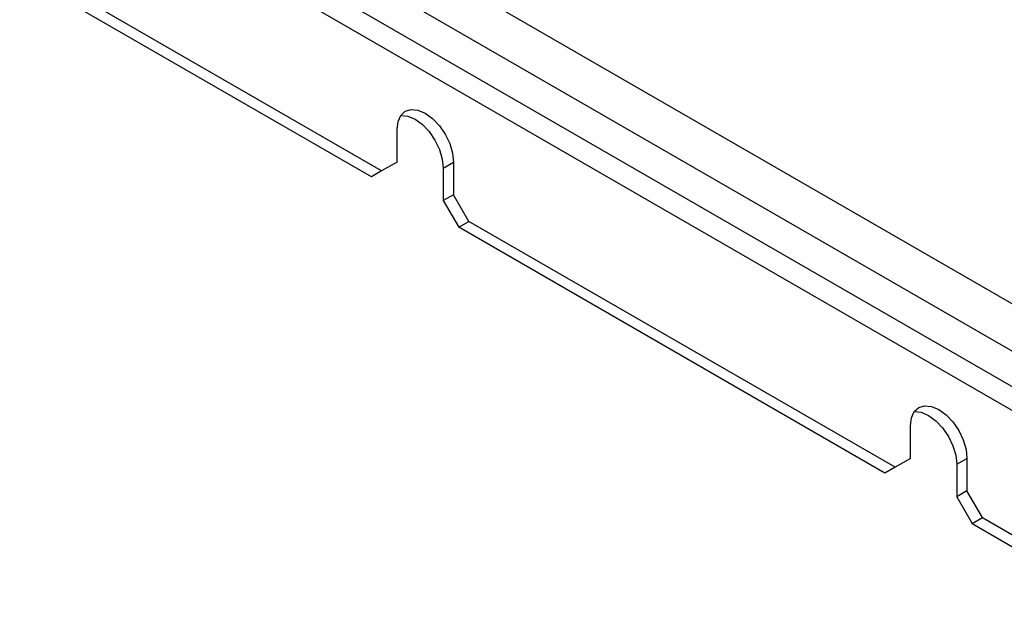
# Model space of a CAD drawing. Header units: millimetres. Extents: x 5 to 414, y 6 to 290.
# Tile 67 of 107: x 330 to 349, y 164 to 176. Entities that reach past the tile are written whole.
import ezdxf

# ---------------------------------------------------------------- set-up
doc = ezdxf.new("R2010")
doc.units = ezdxf.units.MM

msp = doc.modelspace()

# ---------------------------------------------------------------- linework, layer by layer
at = {"color": 7, "linetype": 'Continuous', "lineweight": 25}
for p, q in [((331.2981, 180.9948), (387.6646, 148.4551)), ((330.894, 180.295), (387.2605, 147.7553)), ((386.6544, 147.4054), (330.2879, 179.9451)), ((330.0859, 179.5952), (386.4524, 147.0555)), ((337.2075, 173.0343), (330.3889, 176.9706)), ((337.0054, 172.9177), (330.1869, 176.854)), ((337.5105, 173.2093), (337.5105, 173.8509)), ((337.5105, 173.2093), (337.2075, 173.0343)), ((338.4197, 173.0928), (338.6217, 173.2094)), ((338.6217, 173.2094), (338.6217, 172.5679)), ((337.2075, 173.0343), (337.0054, 172.9177)), ((338.4197, 173.0928), (338.4197, 172.4512)), ((338.6217, 172.5679), (338.4197, 172.4512)), ((338.4197, 172.4512), (338.7227, 171.9264)), ((338.9247, 172.043), (338.6217, 172.5679)), ((338.7227, 171.9264), (338.9247, 172.043)), ((347.309, 167.2028), (338.9247, 172.043)), ((347.107, 167.0862), (338.7227, 171.9264)), ((347.612, 167.3778), (347.612, 168.0194)), ((347.612, 167.3778), (347.309, 167.2028)), ((348.5212, 167.2613), (348.7232, 167.378)), ((348.7232, 167.378), (348.7232, 166.7364)), ((347.309, 167.2028), (347.107, 167.0862)), ((348.5212, 167.2613), (348.5212, 166.6198)), ((348.7232, 166.7364), (348.5212, 166.6198)), ((348.5212, 166.6198), (348.8242, 166.0949)), ((349.0263, 166.2115), (348.7232, 166.7364)), ((348.8242, 166.0949), (349.0263, 166.2115)), ((348.8242, 166.0949), (367.31, 155.4232)), ((349.0263, 166.2115), (367.512, 155.5399))]:
    msp.add_line(p, q, dxfattribs=at)
at = {"color": 7, "linetype": 'Continuous', "lineweight": 25, "flags": 128}
for points in [[(337.5105, 173.8509), (337.5294, 174.006), (337.585, 174.1287), (337.6732, 174.2106), (337.7883, 174.2462), (337.9223, 174.2329), (338.0661, 174.1717), (338.2099, 174.0669), (338.3439, 173.9254), (338.459, 173.757), (338.5473, 173.5732), (338.6028, 173.3864), (338.6217, 173.2094)], [(337.5855, 174.1294), (337.5863, 174.1295), (337.7203, 174.1163), (337.8641, 174.0551), (338.0079, 173.9502), (338.1419, 173.8088), (338.2569, 173.6404), (338.3452, 173.4566), (338.4007, 173.2698), (338.4197, 173.0928)], [(347.612, 168.0194), (347.631, 168.1745), (347.6865, 168.2972), (347.7748, 168.3791), (347.8898, 168.4147), (348.0238, 168.4014), (348.1676, 168.3403), (348.3114, 168.2354), (348.4454, 168.0939), (348.5605, 167.9255), (348.6488, 167.7417), (348.7043, 167.5549), (348.7232, 167.378)], [(347.687, 168.298), (347.6878, 168.298), (347.8218, 168.2848), (347.9656, 168.2236), (348.1094, 168.1187), (348.2434, 167.9773), (348.3585, 167.8089), (348.4467, 167.6251), (348.5022, 167.4383), (348.5212, 167.2613)]]:
    msp.add_lwpolyline(points, dxfattribs=at)

doc.saveas('drawing.dxf')
